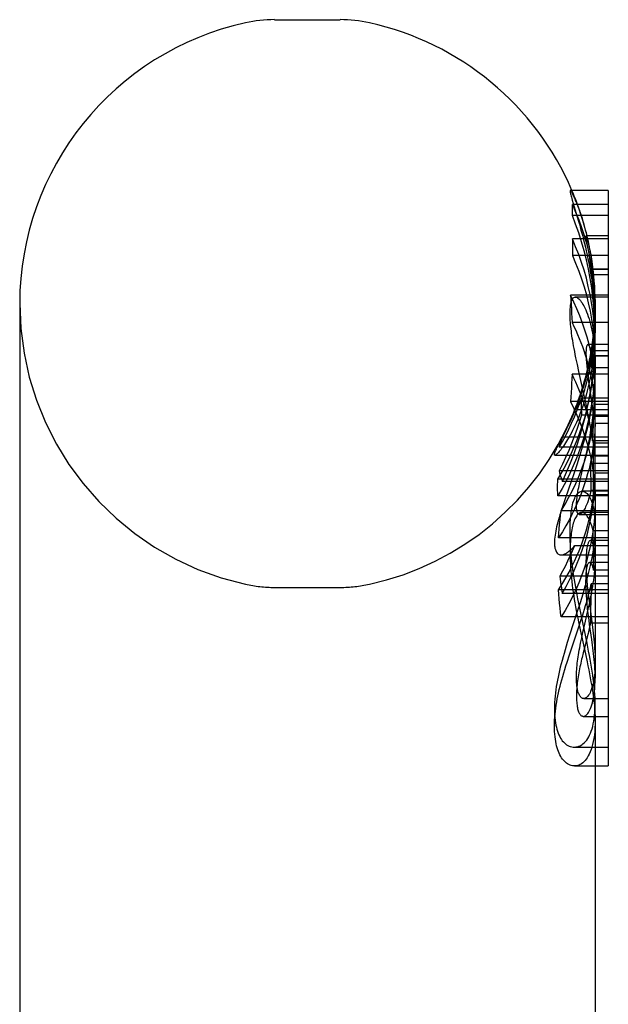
# Model space of a CAD drawing. Header units: inches. Extents: x 0 to 286, y 0 to 185.
# Tile 21 of 72: x 25.587 to 26.271, y 137.708 to 138.852. Entities that reach past the tile are written whole.
import ezdxf

# ---------------------------------------------------------------- set-up
doc = ezdxf.new("R2010")
doc.units = ezdxf.units.IN
doc.header["$LTSCALE"] = 15.75
doc.header["$MEASUREMENT"] = 0
doc.linetypes.add('HIDDEN', pattern=[0.2, 0.1, -0.1])
doc.layers.get('0').update_dxf_attribs({"linetype": 'CONTINUOUS'})
doc.layers.add('DEFAULT_2', color=8, linetype='HIDDEN')

msp = doc.modelspace()

# ---------------------------------------------------------------- linework, layer by layer
at = {"color": 7, "linetype": 'Continuous'}
for p, q in [((25.8834, 138.8523), (25.9597, 138.8523)), ((26.271, 138.6538), (26.227, 138.6538)), ((26.271, 138.6538), (26.271, 137.9847)), ((26.2302, 138.6388), (26.2346, 138.6242)), ((26.271, 138.5974), (26.2293, 138.5974)), ((26.2413, 138.6005), (26.2421, 138.5974)), ((26.271, 138.578), (26.2293, 138.578)), ((26.271, 138.532), (26.227, 138.532)), ((25.5874, 138.5223), (25.5874, 136.3623)), ((26.271, 138.5003), (26.2289, 138.5003)), ((26.271, 138.4401), (26.2289, 138.4401)), ((26.271, 138.4084), (26.227, 138.4084)), ((26.2557, 138.2927), (26.2557, 138.2795)), ((26.271, 138.2795), (26.2402, 138.2795)), ((26.2384, 138.143), (26.2444, 138.115)), ((26.2557, 138.0377), (26.2557, 137.6453)), ((26.2557, 137.9847), (26.271, 137.9847))]:
    msp.add_line(p, q, dxfattribs=at)
for points in [[(26.227, 138.6538), (26.2269, 138.6538), (26.2268, 138.6537), (26.2267, 138.6535), (26.2267, 138.6533), (26.2267, 138.6529)], [(26.2267, 138.6529), (26.2267, 138.6524), (26.2268, 138.6516), (26.227, 138.6508), (26.2272, 138.6498), (26.2274, 138.6486), (26.2278, 138.6473), (26.2282, 138.6459), (26.2286, 138.6443), (26.2291, 138.6426), (26.2302, 138.6388)], [(26.2346, 138.6242), (26.2364, 138.6181), (26.2374, 138.6148), (26.2384, 138.6114), (26.2393, 138.6078), (26.2403, 138.6042), (26.2413, 138.6005)], [(26.2293, 138.5974), (26.2294, 138.5941), (26.2294, 138.5909), (26.2295, 138.5877), (26.2294, 138.5845), (26.2294, 138.5812), (26.2293, 138.578)], [(26.2293, 138.578), (26.2331, 138.5691), (26.2367, 138.56), (26.2399, 138.5509), (26.2428, 138.5417), (26.2455, 138.5323), (26.2456, 138.532)], [(26.227, 138.532), (26.2274, 138.5268), (26.2278, 138.5215), (26.2281, 138.5162), (26.2284, 138.511), (26.2287, 138.5057), (26.2289, 138.5003)], [(26.2289, 138.5003), (26.2311, 138.4958), (26.2333, 138.4912), (26.2353, 138.4865), (26.2373, 138.4818), (26.2392, 138.4771), (26.2409, 138.4724), (26.2426, 138.4676), (26.2442, 138.4628), (26.2456, 138.458), (26.247, 138.4532), (26.2483, 138.4482), (26.2496, 138.443), (26.2502, 138.4401)], [(26.2289, 138.4401), (26.2287, 138.4347), (26.2284, 138.4294), (26.2281, 138.4242), (26.2278, 138.4189), (26.2274, 138.4136), (26.227, 138.4084)], [(26.227, 138.4084), (26.231, 138.4005), (26.2346, 138.3924), (26.238, 138.3843), (26.2411, 138.3761), (26.2439, 138.3678), (26.2464, 138.3595), (26.2487, 138.351), (26.2506, 138.3425), (26.2522, 138.334), (26.2535, 138.3255), (26.2545, 138.3169), (26.2552, 138.3082), (26.2556, 138.2996), (26.2557, 138.2927)], [(26.2402, 138.2795), (26.2398, 138.2795), (26.2389, 138.2793), (26.2381, 138.2791), (26.2373, 138.2787), (26.2365, 138.2781), (26.2358, 138.2774), (26.235, 138.2766), (26.2343, 138.2757), (26.2335, 138.2745), (26.2328, 138.2733), (26.2322, 138.2719), (26.2315, 138.2703), (26.2309, 138.2686)], [(26.2309, 138.2686), (26.2304, 138.267), (26.2299, 138.2652), (26.2294, 138.2634), (26.229, 138.2614), (26.2286, 138.2594), (26.2283, 138.2572), (26.228, 138.255), (26.2277, 138.2527), (26.2274, 138.2504), (26.2272, 138.2479), (26.227, 138.2454), (26.2269, 138.2428), (26.2268, 138.2401), (26.2267, 138.2373), (26.2267, 138.2344), (26.2267, 138.2313)], [(26.2267, 138.2313), (26.2267, 138.2275), (26.2268, 138.2236), (26.227, 138.2196), (26.2272, 138.2156), (26.2274, 138.2115), (26.2278, 138.2073), (26.2282, 138.2032), (26.2286, 138.1991), (26.2291, 138.195), (26.2296, 138.1909), (26.2302, 138.1867), (26.2308, 138.1826), (26.2315, 138.1784), (26.2322, 138.1742), (26.233, 138.1699), (26.2338, 138.1655), (26.2346, 138.1611), (26.2355, 138.1566), (26.2364, 138.1521), (26.2384, 138.143)], [(26.2444, 138.115), (26.2464, 138.1056), (26.2474, 138.101), (26.2483, 138.0963), (26.2492, 138.0917), (26.2501, 138.0871), (26.2509, 138.0826), (26.2517, 138.078), (26.2525, 138.0734), (26.2531, 138.0689), (26.2537, 138.0644), (26.2543, 138.0599), (26.2548, 138.0555), (26.2551, 138.051), (26.2554, 138.0466), (26.2556, 138.0422), (26.2557, 138.0377)]]:
    msp.add_lwpolyline(points, dxfattribs=at)
for centre, radius, start, end in [((25.9216, 138.5223), 0.3342, 102.4284, 180), ((25.8834, 138.6954), 0.157, 90, 102.4284), ((25.9597, 138.6954), 0.157, 77.5716, 90), ((25.9216, 138.5223), 0.3342, 23.169, 77.5716)]:
    msp.add_arc(centre, radius, start, end, dxfattribs=at)
at = {"layer": 'DEFAULT_2', "color": 8, "linetype": 'HIDDEN'}
for p, q in [((26.271, 138.6373), (26.2293, 138.6373)), ((26.271, 138.6247), (26.2293, 138.6247)), ((26.271, 138.6009), (26.2452, 138.6009)), ((26.271, 138.5624), (26.2503, 138.5624)), ((26.271, 138.562), (26.2533, 138.562)), ((26.2539, 138.5559), (26.2535, 138.5604)), ((26.271, 138.5559), (26.2539, 138.5559)), ((26.271, 138.5298), (26.2326, 138.5298)), ((26.2557, 138.5223), (26.2557, 138.508)), ((26.2555, 138.4964), (26.2557, 138.5039)), ((26.2557, 138.5071), (26.2557, 138.5131)), ((26.2557, 138.5022), (26.2557, 138.5081)), ((26.2557, 138.4998), (26.2557, 138.5071)), ((26.2553, 138.4904), (26.2556, 138.4978)), ((26.2557, 138.4675), (26.2557, 138.4977)), ((26.271, 138.4746), (26.2471, 138.4746)), ((26.2508, 138.465), (26.2502, 138.4614)), ((26.271, 138.4614), (26.2502, 138.4614)), ((26.2512, 138.4675), (26.2508, 138.465)), ((26.271, 138.4675), (26.2512, 138.4675)), ((26.271, 138.4611), (26.252, 138.4611)), ((26.2557, 138.346), (26.2557, 138.4675)), ((26.2369, 138.4434), (26.2351, 138.4516)), ((26.271, 138.4476), (26.252, 138.4476)), ((26.2431, 138.4156), (26.2369, 138.4434)), ((26.2471, 138.4398), (26.2476, 138.4357)), ((26.2476, 138.4357), (26.2481, 138.4318)), ((26.2481, 138.4318), (26.2507, 138.4139)), ((26.2381, 138.4136), (26.2363, 138.4079)), ((26.2395, 138.4181), (26.2381, 138.4136)), ((26.2406, 138.4217), (26.2395, 138.4181)), ((26.271, 138.4124), (26.2399, 138.4124)), ((26.2448, 138.4074), (26.2431, 138.4156)), ((26.2363, 138.4079), (26.2356, 138.4056)), ((26.2552, 138.4049), (26.2552, 138.3848)), ((26.271, 138.4049), (26.2552, 138.4049)), ((26.2342, 138.3991), (26.271, 138.3991)), ((26.271, 138.3925), (26.2399, 138.3925)), ((26.2535, 138.3912), (26.2533, 138.3818)), ((26.271, 138.3912), (26.2535, 138.3912)), ((26.2533, 138.3818), (26.2531, 138.3723)), ((26.2552, 138.3848), (26.2552, 138.3648)), ((26.2557, 138.3251), (26.2556, 138.383)), ((26.271, 138.383), (26.2556, 138.383)), ((26.271, 138.3671), (26.2178, 138.3671)), ((26.2179, 138.3676), (26.2201, 138.372)), ((26.2531, 138.3723), (26.2528, 138.3629)), ((26.271, 138.3552), (26.2138, 138.3552)), ((26.2283, 138.3595), (26.225, 138.3514)), ((26.2407, 138.3552), (26.238, 138.346)), ((26.271, 138.3629), (26.2528, 138.3629)), ((26.2541, 138.3596), (26.2531, 138.3519)), ((26.271, 138.36), (26.254, 138.36)), ((26.2552, 138.3648), (26.2552, 138.3447)), ((26.2091, 138.346), (26.271, 138.346)), ((26.2396, 138.3222), (26.2443, 138.3427)), ((26.2443, 138.3427), (26.2459, 138.3497)), ((26.271, 138.3447), (26.2552, 138.3447)), ((26.2504, 138.3364), (26.2505, 138.326)), ((26.271, 138.3364), (26.2504, 138.3364)), ((26.271, 138.3277), (26.2138, 138.3277)), ((26.2314, 138.3256), (26.228, 138.3155)), ((26.2385, 138.3173), (26.2396, 138.3222)), ((26.2505, 138.326), (26.2507, 138.3155)), ((26.2557, 138.2927), (26.2557, 138.3251)), ((26.271, 138.3251), (26.2557, 138.3251)), ((26.271, 138.3182), (26.2124, 138.3182)), ((26.271, 138.3155), (26.2178, 138.3155)), ((26.228, 138.3155), (26.2213, 138.2963)), ((26.2507, 138.3155), (26.2509, 138.3051)), ((26.271, 138.2989), (26.2124, 138.2989)), ((26.2213, 138.2963), (26.2189, 138.2893)), ((26.271, 138.3041), (26.2408, 138.3041)), ((26.2408, 138.3041), (26.2411, 138.3041)), ((26.271, 138.3051), (26.2509, 138.3051)), ((26.271, 138.2998), (26.254, 138.2998)), ((26.271, 138.2815), (26.2163, 138.2815)), ((26.2373, 138.2772), (26.271, 138.2772)), ((26.2405, 138.2792), (26.2401, 138.2788)), ((26.2407, 138.2795), (26.2405, 138.2792)), ((26.2557, 138.2795), (26.2557, 138.0867)), ((26.2537, 138.2353), (26.2533, 138.2582)), ((26.271, 138.2582), (26.2533, 138.2582)), ((26.2555, 138.2564), (26.2553, 138.2526)), ((26.271, 138.2499), (26.2131, 138.2499)), ((26.2317, 138.2405), (26.2291, 138.2345)), ((26.271, 138.2405), (26.2317, 138.2405)), ((26.271, 138.2468), (26.2503, 138.2468)), ((26.2505, 138.2468), (26.2503, 138.2468)), ((26.2161, 138.23), (26.271, 138.23)), ((26.2539, 138.2123), (26.2537, 138.2353)), ((26.271, 138.2214), (26.2493, 138.2214)), ((26.271, 138.2053), (26.2147, 138.2053)), ((26.271, 138.2123), (26.2539, 138.2123)), ((26.271, 138.1965), (26.2512, 138.1965)), ((25.8834, 138.1923), (25.9597, 138.1923)), ((26.271, 138.1896), (26.2131, 138.1896)), ((26.271, 138.1853), (26.2175, 138.1853)), ((26.2382, 138.1744), (26.235, 138.1642)), ((26.2477, 138.1671), (26.2491, 138.1733)), ((26.2483, 138.1788), (26.249, 138.1735)), ((26.249, 138.1735), (26.2522, 138.1493)), ((26.235, 138.1642), (26.2261, 138.1368)), ((26.2394, 138.1608), (26.2376, 138.17)), ((26.2463, 138.1273), (26.2394, 138.1608)), ((26.2436, 138.1494), (26.2477, 138.1671)), ((26.2505, 138.1659), (26.2502, 138.1506)), ((26.271, 138.1579), (26.2163, 138.1579)), ((26.2369, 138.1466), (26.2396, 138.1548)), ((26.2415, 138.1399), (26.2436, 138.1494)), ((26.2493, 138.149), (26.2486, 138.1543)), ((26.2517, 138.1318), (26.2493, 138.149)), ((26.271, 138.1506), (26.2502, 138.1506)), ((26.2261, 138.1368), (26.2234, 138.1281)), ((26.2287, 138.1222), (26.2342, 138.1385)), ((26.2342, 138.1385), (26.2369, 138.1466)), ((26.2401, 138.1335), (26.2415, 138.1399)), ((26.2231, 138.1053), (26.226, 138.114)), ((26.226, 138.114), (26.2287, 138.1222)), ((26.2419, 138.1162), (26.2406, 138.111)), ((26.2435, 138.0632), (26.2426, 138.0631)), ((26.2426, 138.0631), (26.271, 138.0631)), ((26.2557, 138.0377), (26.2557, 138.0571)), ((26.2557, 138.0545), (26.2557, 138.0571)), ((26.2421, 138.0424), (26.2429, 138.0425)), ((26.2421, 138.0424), (26.271, 138.0424)), ((26.2313, 138.0066), (26.2334, 138.0068)), ((26.2313, 138.0066), (26.271, 138.0066)), ((26.2319, 137.9847), (26.2311, 137.9847)), ((26.2319, 137.9847), (26.2557, 137.9847))]:
    msp.add_line(p, q, dxfattribs=at)
for points in [[(26.2309, 138.6473), (26.2304, 138.6484), (26.2299, 138.6494), (26.2294, 138.6503), (26.229, 138.6511), (26.2286, 138.6518), (26.2283, 138.6523), (26.228, 138.6528), (26.2277, 138.6532), (26.2274, 138.6535), (26.2272, 138.6537), (26.227, 138.6538), (26.227, 138.6538)], [(26.2415, 138.6188), (26.2407, 138.6212), (26.24, 138.6235), (26.2392, 138.6258), (26.2385, 138.628), (26.2378, 138.6301), (26.2371, 138.6321), (26.2364, 138.634), (26.2357, 138.6358), (26.235, 138.6376), (26.2344, 138.6392), (26.2337, 138.6408), (26.2331, 138.6423), (26.2325, 138.6437), (26.232, 138.645), (26.2314, 138.6462), (26.2309, 138.6473)], [(26.2293, 138.6247), (26.2294, 138.6268), (26.2294, 138.6289), (26.2295, 138.631), (26.2294, 138.6331), (26.2294, 138.6352), (26.2293, 138.6373)], [(26.2293, 138.6373), (26.2331, 138.6285), (26.2366, 138.6196), (26.2399, 138.6106), (26.2429, 138.6014), (26.2456, 138.5922), (26.2479, 138.5828), (26.25, 138.5733), (26.2518, 138.5637), (26.2532, 138.5541), (26.2543, 138.5443), (26.2551, 138.5345), (26.2556, 138.5246), (26.2557, 138.5155)], [(26.2557, 138.4853), (26.2556, 138.4958), (26.2551, 138.507), (26.2543, 138.5183), (26.2532, 138.5294), (26.2518, 138.5405), (26.25, 138.5514), (26.2479, 138.5623), (26.2456, 138.573), (26.2429, 138.5836), (26.2399, 138.5941), (26.2366, 138.6044), (26.2331, 138.6146), (26.2293, 138.6247)], [(26.2463, 138.601), (26.2455, 138.6045), (26.2446, 138.6077), (26.2438, 138.6108), (26.243, 138.6136), (26.2422, 138.6163), (26.2415, 138.6188)], [(26.2557, 138.4753), (26.2555, 138.485), (26.255, 138.4946), (26.2542, 138.5042), (26.2531, 138.5138), (26.2516, 138.5233), (26.2499, 138.5329), (26.2478, 138.5423), (26.2455, 138.5517), (26.2428, 138.561), (26.2399, 138.5702), (26.2367, 138.5794), (26.2331, 138.5884), (26.2293, 138.5974)], [(26.2421, 138.5974), (26.2424, 138.5964), (26.2434, 138.5922), (26.2444, 138.5879), (26.2454, 138.5836), (26.2464, 138.5791), (26.2474, 138.5745), (26.2483, 138.5699), (26.2492, 138.5651), (26.2501, 138.5602), (26.2509, 138.5552), (26.2517, 138.55), (26.2524, 138.5447), (26.2531, 138.5393), (26.2537, 138.5337)], [(26.2451, 138.6005), (26.2451, 138.6007), (26.2452, 138.6009), (26.2452, 138.6009)], [(26.2461, 138.5941), (26.2459, 138.5951), (26.2457, 138.5961), (26.2456, 138.597), (26.2454, 138.5978), (26.2453, 138.5986), (26.2452, 138.5992), (26.2452, 138.5997), (26.2451, 138.6001), (26.2451, 138.6005)], [(26.2452, 138.6009), (26.2452, 138.6009), (26.2453, 138.6009), (26.2454, 138.6006), (26.2456, 138.6003), (26.2458, 138.5998), (26.246, 138.5993), (26.2462, 138.5985), (26.2464, 138.5977)], [(26.249, 138.5786), (26.2486, 138.5806), (26.2461, 138.5941)], [(26.2535, 138.5604), (26.253, 138.5649), (26.2526, 138.5678), (26.2522, 138.5705), (26.2518, 138.5731), (26.2514, 138.5757), (26.251, 138.5781), (26.2506, 138.5805), (26.2502, 138.5829), (26.2497, 138.5853), (26.2493, 138.5876), (26.2488, 138.5898), (26.2483, 138.5921), (26.2479, 138.5944), (26.2474, 138.5966), (26.2469, 138.5988), (26.2463, 138.601)], [(26.2464, 138.5977), (26.2467, 138.5968), (26.247, 138.5958), (26.2473, 138.5946), (26.2476, 138.5934), (26.2479, 138.5921), (26.2482, 138.5907), (26.2486, 138.5891), (26.2489, 138.5874), (26.2493, 138.5856), (26.2497, 138.5837), (26.2501, 138.5816), (26.2506, 138.5793), (26.251, 138.5768), (26.2515, 138.5741), (26.2519, 138.5713), (26.2524, 138.5683), (26.2528, 138.5652), (26.2532, 138.5621), (26.2536, 138.559), (26.2539, 138.5559)], [(26.2508, 138.5674), (26.2505, 138.5698), (26.2501, 138.5721), (26.2497, 138.5743), (26.249, 138.5786)], [(26.2557, 138.5101), (26.2556, 138.5162), (26.2553, 138.5224), (26.2549, 138.5287), (26.2543, 138.5351), (26.2536, 138.5416), (26.2527, 138.5483), (26.2516, 138.5552), (26.2503, 138.5624)], [(26.2503, 138.5624), (26.2518, 138.553), (26.2531, 138.5436), (26.2541, 138.5342), (26.2549, 138.5246), (26.2554, 138.5151), (26.2557, 138.5055), (26.2557, 138.4998)], [(26.2557, 138.5131), (26.2556, 138.5182), (26.2554, 138.523), (26.2552, 138.5277), (26.2549, 138.5321), (26.2546, 138.5364), (26.2542, 138.5404), (26.2538, 138.5443), (26.2535, 138.548), (26.253, 138.5516), (26.2526, 138.555), (26.2522, 138.5583), (26.2517, 138.5614), (26.2513, 138.5645), (26.2508, 138.5674)], [(26.2267, 138.5111), (26.2267, 138.5136), (26.2268, 138.5159), (26.227, 138.5181), (26.2272, 138.5201), (26.2275, 138.5219), (26.2278, 138.5236), (26.2282, 138.525), (26.2287, 138.5262), (26.2291, 138.5273), (26.2297, 138.5281), (26.2303, 138.5288), (26.2309, 138.5293), (26.2316, 138.5296), (26.2323, 138.5298), (26.2326, 138.5298)], [(26.2557, 138.4163), (26.2556, 138.4232), (26.2552, 138.4319), (26.2545, 138.4405), (26.2535, 138.4491), (26.2522, 138.4577), (26.2506, 138.4662), (26.2487, 138.4747), (26.2464, 138.4831), (26.2439, 138.4914), (26.2411, 138.4997), (26.238, 138.5079), (26.2346, 138.5161), (26.231, 138.5241), (26.227, 138.532)], [(26.2326, 138.5298), (26.2331, 138.5298), (26.2339, 138.5296), (26.2348, 138.5292), (26.2357, 138.5286), (26.2367, 138.5278), (26.2376, 138.5269), (26.2386, 138.5258), (26.2396, 138.5245), (26.2406, 138.523), (26.2416, 138.5214)], [(26.2456, 138.532), (26.2478, 138.523), (26.2499, 138.5135), (26.2516, 138.504), (26.2531, 138.4945), (26.2542, 138.4849), (26.255, 138.4752), (26.2555, 138.4656), (26.2557, 138.456)], [(26.2537, 138.5337), (26.2543, 138.5281), (26.2548, 138.5223), (26.2551, 138.5163), (26.2554, 138.5103), (26.2556, 138.5041), (26.2557, 138.4977)], [(26.2416, 138.5214), (26.2426, 138.5195), (26.2437, 138.5174), (26.2448, 138.5151), (26.2458, 138.5127), (26.2468, 138.5101), (26.2477, 138.5074), (26.2486, 138.5046), (26.2495, 138.5015), (26.2504, 138.4983), (26.2512, 138.495), (26.2519, 138.4914), (26.2526, 138.4877), (26.2533, 138.4838), (26.2539, 138.4797), (26.2544, 138.4754), (26.2548, 138.471), (26.2552, 138.4664), (26.2555, 138.4615), (26.2556, 138.4565), (26.2557, 138.4513)], [(26.2557, 138.5155), (26.2555, 138.5048), (26.255, 138.4948), (26.2541, 138.4847), (26.2529, 138.4747)], [(26.2351, 138.4516), (26.2334, 138.4594), (26.2327, 138.4631), (26.232, 138.4666), (26.2313, 138.4699), (26.2307, 138.4731), (26.2302, 138.4762), (26.2297, 138.4792), (26.2292, 138.4821), (26.2288, 138.4849), (26.2284, 138.4877), (26.2281, 138.4903), (26.2278, 138.4929), (26.2275, 138.4955), (26.2272, 138.4979), (26.2271, 138.5003), (26.2269, 138.5027), (26.2268, 138.5049), (26.2267, 138.5071), (26.2267, 138.5091), (26.2267, 138.5111)], [(26.252, 138.4611), (26.2529, 138.4672), (26.2537, 138.4733), (26.2544, 138.4794), (26.2549, 138.4855), (26.2553, 138.4917)], [(26.2557, 138.4959), (26.2555, 138.4862), (26.255, 138.4766)], [(26.2557, 138.4998), (26.2557, 138.4912), (26.2555, 138.4846)], [(26.2178, 138.3155), (26.2226, 138.3262), (26.2271, 138.337), (26.2313, 138.348), (26.2351, 138.3591), (26.2387, 138.3703), (26.2419, 138.3816), (26.2448, 138.3929), (26.2473, 138.4043), (26.2495, 138.4157), (26.2514, 138.4272), (26.2529, 138.4386), (26.2541, 138.4501), (26.255, 138.4616), (26.2555, 138.473), (26.2557, 138.4853)], [(26.2555, 138.4846), (26.2552, 138.4778), (26.2548, 138.4712), (26.2542, 138.4648), (26.2535, 138.4586), (26.2528, 138.4527), (26.2519, 138.4469), (26.251, 138.4413), (26.25, 138.4359), (26.2489, 138.4307), (26.2478, 138.4256), (26.2466, 138.4207), (26.2453, 138.416), (26.244, 138.4115), (26.2427, 138.4072), (26.2413, 138.403), (26.2399, 138.3989), (26.2385, 138.395), (26.237, 138.3913), (26.2355, 138.3877), (26.234, 138.3842), (26.2326, 138.3809), (26.2311, 138.3778)], [(26.2429, 138.4197), (26.2436, 138.4219), (26.2443, 138.4242), (26.2451, 138.4267), (26.2458, 138.4294), (26.2466, 138.4323), (26.2473, 138.4353), (26.2481, 138.4385), (26.2489, 138.4419), (26.2496, 138.4456), (26.2504, 138.4495), (26.2511, 138.4536), (26.2519, 138.458), (26.2526, 138.4626), (26.2532, 138.4676), (26.2538, 138.4728), (26.2544, 138.4783), (26.2549, 138.4842), (26.2553, 138.4904)], [(26.2124, 138.3182), (26.2173, 138.3267), (26.2219, 138.3353), (26.2262, 138.3441), (26.2303, 138.353), (26.2341, 138.362), (26.2375, 138.3711), (26.2407, 138.3802), (26.2436, 138.3895), (26.2461, 138.3988), (26.2484, 138.4083), (26.2504, 138.4177), (26.252, 138.4272), (26.2534, 138.4368), (26.2544, 138.4464), (26.2552, 138.456), (26.2556, 138.4657), (26.2557, 138.474)], [(26.2471, 138.4746), (26.2471, 138.4746), (26.2468, 138.4745), (26.2466, 138.4743), (26.2463, 138.474), (26.2461, 138.4736), (26.2459, 138.4731), (26.2457, 138.4724), (26.2456, 138.4717), (26.2454, 138.4708), (26.2453, 138.4698), (26.2452, 138.4687), (26.2452, 138.4674), (26.2451, 138.4661), (26.2451, 138.4647)], [(26.2509, 138.4679), (26.2506, 138.4691), (26.2502, 138.4701), (26.2498, 138.4711), (26.2494, 138.4719), (26.249, 138.4726), (26.2487, 138.4733), (26.2483, 138.4738), (26.248, 138.4741), (26.2477, 138.4744), (26.2474, 138.4745), (26.2471, 138.4746)], [(26.2529, 138.4747), (26.2514, 138.4647), (26.2495, 138.4547), (26.2473, 138.4447)], [(26.255, 138.4766), (26.2542, 138.4669), (26.2533, 138.4572), (26.252, 138.4476)], [(26.2305, 138.395), (26.2319, 138.3985), (26.2334, 138.4022), (26.2348, 138.4059), (26.2362, 138.4098), (26.2376, 138.4137), (26.239, 138.4179), (26.2404, 138.4222), (26.2417, 138.4266), (26.2431, 138.4312), (26.2444, 138.4359), (26.2457, 138.4408), (26.2469, 138.4458), (26.2481, 138.451), (26.2492, 138.4564), (26.2502, 138.4619), (26.2512, 138.4675)], [(26.2502, 138.4614), (26.2493, 138.4567), (26.2484, 138.4523), (26.2475, 138.4481), (26.2466, 138.4442), (26.2458, 138.4406), (26.2449, 138.4372), (26.2441, 138.4341), (26.2433, 138.4312), (26.2426, 138.4285), (26.2419, 138.426), (26.2412, 138.4238), (26.2406, 138.4217)], [(26.2451, 138.4647), (26.2451, 138.4632), (26.2452, 138.4616), (26.2452, 138.46), (26.2453, 138.4582), (26.2454, 138.4564), (26.2456, 138.4546), (26.2457, 138.4526), (26.2459, 138.4506), (26.2461, 138.4486), (26.2463, 138.4464), (26.2466, 138.4443), (26.2471, 138.4398)], [(26.2557, 138.4281), (26.2557, 138.432), (26.2555, 138.4357), (26.2554, 138.4392), (26.2552, 138.4425), (26.2549, 138.4456), (26.2546, 138.4485), (26.2543, 138.4512), (26.254, 138.4538), (26.2536, 138.4563), (26.2532, 138.4585), (26.2528, 138.4607), (26.2524, 138.4627), (26.2519, 138.4646), (26.2514, 138.4663), (26.2509, 138.4679)], [(26.252, 138.4476), (26.252, 138.4499), (26.2519, 138.4521), (26.2519, 138.4544), (26.2519, 138.4566), (26.252, 138.4589), (26.252, 138.4611)], [(26.2557, 138.4547), (26.2556, 138.4463), (26.2552, 138.4367), (26.2544, 138.4271), (26.2534, 138.4175), (26.252, 138.4079), (26.2504, 138.3984), (26.2484, 138.3889), (26.2461, 138.3795), (26.2436, 138.3702), (26.2407, 138.3609), (26.2375, 138.3517), (26.2341, 138.3426), (26.2303, 138.3336), (26.2262, 138.3247), (26.2219, 138.316), (26.2173, 138.3074), (26.2124, 138.2989)], [(26.2557, 138.4504), (26.2557, 138.4459), (26.2555, 138.4402)], [(26.2473, 138.4447), (26.2448, 138.4347), (26.2419, 138.4248), (26.2387, 138.415), (26.2351, 138.4052), (26.2313, 138.3955), (26.2271, 138.3859), (26.2226, 138.3765), (26.2178, 138.3671)], [(26.2552, 138.3447), (26.2545, 138.352), (26.2538, 138.3589), (26.2529, 138.3654), (26.2519, 138.3714), (26.2508, 138.3772), (26.2496, 138.3826), (26.2484, 138.3878), (26.247, 138.3928), (26.2457, 138.3977), (26.2442, 138.4025), (26.2426, 138.4073), (26.2409, 138.412), (26.2392, 138.4168), (26.2373, 138.4215), (26.2353, 138.4262), (26.2333, 138.4308), (26.2311, 138.4355), (26.2289, 138.4401)], [(26.2555, 138.4402), (26.2553, 138.4351), (26.2549, 138.4299), (26.2544, 138.4245), (26.2539, 138.419), (26.2532, 138.4135), (26.2524, 138.408), (26.2516, 138.4026), (26.2507, 138.3973), (26.2497, 138.392), (26.2486, 138.3868), (26.2475, 138.3816), (26.2463, 138.3765), (26.245, 138.3713), (26.2437, 138.3661), (26.2423, 138.3609), (26.2408, 138.3557), (26.2407, 138.3552)], [(26.2502, 138.4401), (26.2508, 138.4375), (26.2519, 138.4318), (26.2529, 138.4258), (26.2538, 138.4193), (26.2545, 138.4123), (26.2552, 138.4049)], [(26.2554, 138.415), (26.2556, 138.4196), (26.2557, 138.424), (26.2557, 138.4271)], [(26.2138, 138.3552), (26.2177, 138.3621), (26.2215, 138.3691), (26.225, 138.3762), (26.2284, 138.3833), (26.2316, 138.3905), (26.2345, 138.3977), (26.2373, 138.405), (26.2399, 138.4124)], [(26.2163, 138.2815), (26.2209, 138.2892), (26.2253, 138.2971), (26.2293, 138.305), (26.2332, 138.3131), (26.2367, 138.3212), (26.2399, 138.3294), (26.2428, 138.3377), (26.2455, 138.3461), (26.2478, 138.3545), (26.2498, 138.363), (26.2516, 138.3715), (26.253, 138.3801), (26.2541, 138.3887), (26.255, 138.3973), (26.2555, 138.406), (26.2557, 138.4146)], [(26.2342, 138.3991), (26.2343, 138.3992), (26.2345, 138.3993), (26.2347, 138.3995), (26.2349, 138.3999), (26.2351, 138.4003), (26.2354, 138.4008), (26.2358, 138.4014), (26.2361, 138.4021), (26.2365, 138.4028), (26.2369, 138.4037), (26.2373, 138.4046), (26.2378, 138.4057), (26.2382, 138.4068), (26.2388, 138.4081), (26.2393, 138.4094), (26.2399, 138.4109), (26.2405, 138.4125), (26.2411, 138.4142), (26.2417, 138.4159), (26.2423, 138.4178), (26.2429, 138.4197)], [(26.2399, 138.4124), (26.2397, 138.4091), (26.2395, 138.4058), (26.2395, 138.4025), (26.2395, 138.3991), (26.2397, 138.3958), (26.2399, 138.3925)], [(26.2459, 138.3497), (26.2467, 138.3534), (26.2475, 138.3571), (26.2483, 138.3609), (26.249, 138.3648), (26.2498, 138.3688), (26.2505, 138.3729), (26.2512, 138.3771), (26.2519, 138.3814), (26.2526, 138.3858), (26.2532, 138.3904), (26.2538, 138.395), (26.2543, 138.3998), (26.2547, 138.4048), (26.2551, 138.4098), (26.2554, 138.415)], [(26.2507, 138.4139), (26.2516, 138.4072), (26.2521, 138.4036), (26.2526, 138.3997), (26.2531, 138.3956), (26.2535, 138.3912)], [(26.2356, 138.4056), (26.2353, 138.4046), (26.235, 138.4036), (26.2348, 138.4027), (26.2345, 138.402), (26.2344, 138.4013), (26.2342, 138.4007), (26.2341, 138.4002), (26.2341, 138.3998), (26.234, 138.3995)], [(26.234, 138.3995), (26.2341, 138.3993), (26.2341, 138.3992), (26.2342, 138.3991)], [(26.2528, 138.3629), (26.2522, 138.3676), (26.2515, 138.3723), (26.2507, 138.377), (26.2499, 138.3815), (26.2491, 138.386), (26.2483, 138.3904), (26.2474, 138.3947), (26.2466, 138.399), (26.2448, 138.4074)], [(26.226, 138.3845), (26.2267, 138.3862), (26.2275, 138.3879), (26.2282, 138.3897), (26.229, 138.3914), (26.2298, 138.3932), (26.2305, 138.395)], [(26.2399, 138.3925), (26.2373, 138.3842), (26.2345, 138.3759), (26.2315, 138.3676), (26.2283, 138.3595)], [(26.2311, 138.3778), (26.2295, 138.3747), (26.2281, 138.3719), (26.2266, 138.3692), (26.2252, 138.3667), (26.2238, 138.3643), (26.2225, 138.3622), (26.2213, 138.3602), (26.2201, 138.3583), (26.2189, 138.3567), (26.2178, 138.3551), (26.2168, 138.3537), (26.2158, 138.3524), (26.2148, 138.3512), (26.2139, 138.3502), (26.2131, 138.3493), (26.2124, 138.3484), (26.2117, 138.3477), (26.211, 138.3472), (26.2105, 138.3467), (26.21, 138.3464), (26.2095, 138.3461), (26.2092, 138.346), (26.2091, 138.346)], [(26.2201, 138.372), (26.2212, 138.3743), (26.2224, 138.3768), (26.2236, 138.3793), (26.2248, 138.3819), (26.226, 138.3845)], [(26.2556, 138.383), (26.2554, 138.3752), (26.2548, 138.3674), (26.2541, 138.3596)], [(26.2127, 138.3571), (26.2151, 138.3619), (26.2179, 138.3676)], [(26.2178, 138.3671), (26.217, 138.3651), (26.2162, 138.3631), (26.2155, 138.3611), (26.2149, 138.3592), (26.2143, 138.3572), (26.2138, 138.3552)], [(26.2085, 138.3469), (26.2086, 138.3473), (26.2087, 138.3479), (26.2089, 138.3485), (26.2091, 138.3493), (26.2094, 138.3501), (26.2098, 138.3511), (26.2103, 138.3521), (26.2108, 138.3532), (26.2114, 138.3544), (26.212, 138.3557), (26.2127, 138.3571)], [(26.254, 138.36), (26.2532, 138.3541), (26.2523, 138.3481), (26.2512, 138.3421), (26.2499, 138.3361), (26.2486, 138.3302), (26.247, 138.3243), (26.2453, 138.3185), (26.2435, 138.3126), (26.2415, 138.3068), (26.2394, 138.301), (26.2371, 138.2952), (26.2346, 138.2893), (26.2318, 138.2832), (26.2288, 138.277), (26.2255, 138.2706), (26.2218, 138.2639), (26.2177, 138.257), (26.2131, 138.2499)], [(26.254, 138.2998), (26.2539, 138.3098), (26.2539, 138.3199), (26.2538, 138.3299), (26.2539, 138.34), (26.2539, 138.35), (26.254, 138.36)], [(26.2091, 138.346), (26.2089, 138.3461), (26.2087, 138.3462), (26.2086, 138.3465), (26.2085, 138.3469)], [(26.225, 138.3514), (26.2214, 138.3434), (26.2177, 138.3356), (26.2138, 138.3277)], [(26.238, 138.346), (26.2377, 138.3452), (26.2361, 138.34), (26.2345, 138.335), (26.233, 138.3302), (26.2314, 138.3256)], [(26.2531, 138.3519), (26.2519, 138.3441), (26.2504, 138.3364)], [(26.2138, 138.3277), (26.2143, 138.3257), (26.2148, 138.3237), (26.2155, 138.3217), (26.2162, 138.3196), (26.217, 138.3176), (26.2178, 138.3155)], [(26.2175, 138.1853), (26.2221, 138.1935), (26.2264, 138.2017), (26.2305, 138.21), (26.2342, 138.2185), (26.2377, 138.2271), (26.2408, 138.2357), (26.2437, 138.2444), (26.2463, 138.2532), (26.2485, 138.2621), (26.2505, 138.271), (26.2521, 138.2799), (26.2535, 138.2889), (26.2545, 138.2979), (26.2552, 138.307), (26.2556, 138.316), (26.2557, 138.3234)], [(26.2124, 138.2989), (26.2123, 138.3021), (26.2122, 138.3053), (26.2121, 138.3086), (26.2122, 138.3118), (26.2123, 138.315), (26.2124, 138.3182)], [(26.2341, 138.2867), (26.2341, 138.2881), (26.2341, 138.2895), (26.2342, 138.2911), (26.2343, 138.2928), (26.2345, 138.2945), (26.2347, 138.2963), (26.2349, 138.2982), (26.2352, 138.3001), (26.2355, 138.3021), (26.2358, 138.3041), (26.2362, 138.3062), (26.2366, 138.3083), (26.237, 138.3105), (26.2375, 138.3127), (26.238, 138.315), (26.2385, 138.3173)], [(26.2131, 138.1896), (26.2177, 138.1967), (26.2218, 138.2036), (26.2254, 138.2102), (26.2288, 138.2166), (26.2318, 138.2228), (26.2345, 138.2289), (26.2371, 138.2348), (26.2394, 138.2407), (26.2415, 138.2465), (26.2435, 138.2523), (26.2453, 138.2581), (26.247, 138.264), (26.2485, 138.2699), (26.2499, 138.2758), (26.2512, 138.2818), (26.2523, 138.2878), (26.2532, 138.2938), (26.254, 138.2998)], [(26.2267, 138.2573), (26.2267, 138.2609), (26.2268, 138.2644), (26.2269, 138.2679), (26.2271, 138.2713), (26.2274, 138.2746), (26.2277, 138.2777), (26.228, 138.2807), (26.2285, 138.2834), (26.2289, 138.286), (26.2295, 138.2883), (26.23, 138.2905), (26.2306, 138.2925), (26.2313, 138.2943), (26.232, 138.296), (26.2327, 138.2975), (26.2335, 138.2989), (26.2343, 138.3001), (26.2352, 138.3012), (26.2361, 138.3021), (26.237, 138.3029), (26.238, 138.3034), (26.239, 138.3038), (26.24, 138.3041), (26.2408, 138.3041)], [(26.2496, 138.2996), (26.2489, 138.2972), (26.2482, 138.2949), (26.2475, 138.2928), (26.2468, 138.2908), (26.2461, 138.289), (26.2454, 138.2874), (26.2447, 138.2859), (26.244, 138.2845), (26.2433, 138.2833), (26.2427, 138.2822), (26.242, 138.2812), (26.2413, 138.2803), (26.2407, 138.2795)], [(26.2411, 138.3041), (26.2422, 138.304), (26.2432, 138.3036), (26.2443, 138.3031), (26.2453, 138.3024), (26.2463, 138.3015), (26.2472, 138.3005), (26.2482, 138.2992), (26.2491, 138.2978), (26.25, 138.2962), (26.2508, 138.2944), (26.2516, 138.2924), (26.2523, 138.2902), (26.253, 138.2878), (26.2536, 138.2851), (26.2542, 138.2823), (26.2547, 138.2793), (26.2551, 138.276), (26.2554, 138.2726), (26.2556, 138.2689), (26.2557, 138.265), (26.2557, 138.2635)], [(26.2509, 138.3051), (26.2503, 138.3023), (26.2496, 138.2996)], [(26.2189, 138.2893), (26.2178, 138.286), (26.2168, 138.2828), (26.2158, 138.2797), (26.2148, 138.2767), (26.2139, 138.2737), (26.2131, 138.2709), (26.2124, 138.2681), (26.2117, 138.2654), (26.211, 138.2628), (26.2105, 138.2603), (26.21, 138.2578), (26.2095, 138.2554), (26.2092, 138.253), (26.2089, 138.2507), (26.2087, 138.2485), (26.2086, 138.2463), (26.2085, 138.2441)], [(26.2557, 138.291), (26.2555, 138.2823), (26.255, 138.2737), (26.2541, 138.2651), (26.253, 138.2565), (26.2516, 138.2479), (26.2498, 138.2394), (26.2478, 138.2309), (26.2455, 138.2225), (26.2428, 138.2141), (26.2399, 138.2058), (26.2367, 138.1976), (26.2332, 138.1894), (26.2293, 138.1814), (26.2253, 138.1734), (26.2209, 138.1656), (26.2163, 138.1579)], [(26.2373, 138.2772), (26.2369, 138.2773), (26.2365, 138.2774), (26.2361, 138.2777), (26.2358, 138.278), (26.2355, 138.2784), (26.2352, 138.2789), (26.235, 138.2794), (26.2348, 138.2801), (26.2346, 138.2808), (26.2344, 138.2816), (26.2343, 138.2825), (26.2342, 138.2835), (26.2341, 138.2845), (26.2341, 138.2855), (26.2341, 138.2867)], [(26.2131, 138.2499), (26.2135, 138.2551), (26.2139, 138.2603), (26.2144, 138.2656), (26.215, 138.2709), (26.2156, 138.2762), (26.2163, 138.2815)], [(26.2401, 138.2788), (26.2394, 138.2782), (26.2388, 138.2777), (26.2383, 138.2774), (26.2378, 138.2773), (26.2373, 138.2772)], [(26.2415, 138.2793), (26.2406, 138.2795), (26.2402, 138.2795)], [(26.2533, 138.2582), (26.2526, 138.2612), (26.2518, 138.264), (26.2509, 138.2665), (26.2501, 138.2687), (26.2492, 138.2707), (26.2483, 138.2725), (26.2474, 138.274), (26.2465, 138.2753), (26.2456, 138.2765), (26.2447, 138.2774), (26.2438, 138.2781), (26.243, 138.2787), (26.2422, 138.2791), (26.2415, 138.2793)], [(26.2557, 138.2635), (26.2557, 138.2608), (26.2555, 138.2564)], [(26.2376, 138.17), (26.2357, 138.1792), (26.2349, 138.1837), (26.234, 138.1882), (26.2332, 138.1926), (26.2325, 138.197), (26.2317, 138.2013), (26.2311, 138.2055), (26.2304, 138.2097), (26.2299, 138.2138), (26.2293, 138.2179), (26.2288, 138.2219), (26.2284, 138.226), (26.228, 138.23), (26.2276, 138.2341), (26.2273, 138.2381), (26.2271, 138.242), (26.2269, 138.246), (26.2268, 138.2498), (26.2267, 138.2536), (26.2267, 138.2573)], [(26.2553, 138.2526), (26.255, 138.2485), (26.2546, 138.2443), (26.254, 138.24), (26.2534, 138.2356), (26.2526, 138.2312)], [(26.2085, 138.2441), (26.2086, 138.2424), (26.2087, 138.2408), (26.2089, 138.2393), (26.2091, 138.2378), (26.2095, 138.2365), (26.2099, 138.2353), (26.2104, 138.2342), (26.211, 138.2332), (26.2117, 138.2323), (26.2124, 138.2315), (26.2132, 138.2309), (26.2141, 138.2304)], [(26.2161, 138.23), (26.2162, 138.23), (26.217, 138.23), (26.2179, 138.2302), (26.2188, 138.2305), (26.2197, 138.2308), (26.2206, 138.2312), (26.2216, 138.2317), (26.2225, 138.2323), (26.2234, 138.2329), (26.2244, 138.2336), (26.2253, 138.2343), (26.2262, 138.2351), (26.2272, 138.2359), (26.2281, 138.2367), (26.229, 138.2376), (26.2299, 138.2385), (26.2308, 138.2395), (26.2317, 138.2405)], [(26.2503, 138.2468), (26.2501, 138.2468), (26.2498, 138.2467), (26.2494, 138.2465), (26.2491, 138.2463), (26.2487, 138.2459), (26.2484, 138.2454), (26.2481, 138.2449), (26.2478, 138.2442), (26.2475, 138.2435), (26.2472, 138.2427), (26.2469, 138.2418), (26.2467, 138.2408), (26.2464, 138.2397), (26.2462, 138.2385), (26.246, 138.2372), (26.2458, 138.2358), (26.2457, 138.2343), (26.2455, 138.2328), (26.2454, 138.2311), (26.2453, 138.2294), (26.2452, 138.2275), (26.2452, 138.2256), (26.2451, 138.2236), (26.2451, 138.2216)], [(26.2557, 138.2231), (26.2557, 138.2262), (26.2555, 138.229), (26.2554, 138.2316), (26.2551, 138.2339), (26.2549, 138.2359), (26.2546, 138.2378), (26.2542, 138.2394), (26.2539, 138.2409), (26.2535, 138.2421), (26.2532, 138.2432), (26.2528, 138.2442), (26.2524, 138.245), (26.252, 138.2456), (26.2516, 138.2461), (26.2512, 138.2465), (26.2509, 138.2467), (26.2505, 138.2468)], [(26.2141, 138.2304), (26.2147, 138.2302), (26.2155, 138.23), (26.2161, 138.23)], [(26.2291, 138.2345), (26.2265, 138.2286), (26.2237, 138.2227), (26.2208, 138.2168), (26.2178, 138.211), (26.2147, 138.2053)], [(26.2526, 138.2312), (26.2518, 138.2267), (26.2509, 138.2221), (26.2499, 138.2176), (26.2489, 138.2131), (26.2478, 138.2086), (26.2466, 138.2039), (26.2454, 138.1993), (26.2441, 138.1945), (26.2427, 138.1896)], [(26.2451, 138.2216), (26.2451, 138.2195), (26.2452, 138.2173), (26.2452, 138.2151), (26.2453, 138.2129), (26.2454, 138.2107), (26.2455, 138.2084), (26.2456, 138.206), (26.2458, 138.2037), (26.246, 138.2013), (26.2462, 138.1989), (26.2464, 138.1965), (26.2466, 138.1941), (26.2468, 138.1916), (26.2471, 138.1891), (26.2474, 138.1866), (26.2477, 138.1841), (26.2483, 138.1788)], [(26.2451, 138.1981), (26.2451, 138.2004), (26.2452, 138.2026), (26.2452, 138.2048), (26.2453, 138.2069), (26.2454, 138.2089), (26.2456, 138.2107), (26.2458, 138.2124), (26.246, 138.214), (26.2462, 138.2153), (26.2464, 138.2166), (26.2467, 138.2176), (26.247, 138.2186), (26.2473, 138.2194), (26.2476, 138.22), (26.2479, 138.2205), (26.2482, 138.2209), (26.2486, 138.2212), (26.2489, 138.2214), (26.2493, 138.2214)], [(26.2493, 138.2214), (26.2493, 138.2214), (26.2497, 138.2213), (26.2501, 138.2211), (26.2506, 138.2207), (26.251, 138.2202), (26.2515, 138.2195), (26.2519, 138.2186), (26.2524, 138.2176), (26.2528, 138.2164), (26.2532, 138.2151), (26.2536, 138.2137), (26.2539, 138.2123)], [(26.2553, 138.2121), (26.2555, 138.2161), (26.2557, 138.2198), (26.2557, 138.2228)], [(26.2147, 138.2053), (26.2151, 138.202), (26.2155, 138.1987), (26.216, 138.1954), (26.2165, 138.192), (26.217, 138.1887), (26.2175, 138.1853)], [(26.2491, 138.1733), (26.2498, 138.1765), (26.2505, 138.1798), (26.2512, 138.1831), (26.2518, 138.1865), (26.2524, 138.19), (26.253, 138.1935), (26.2536, 138.1971), (26.2541, 138.2008), (26.2546, 138.2045), (26.255, 138.2083), (26.2553, 138.2121)], [(26.2396, 138.1548), (26.2409, 138.1589), (26.2422, 138.163), (26.2435, 138.1672), (26.2447, 138.1713), (26.2459, 138.1755), (26.2471, 138.1797), (26.2482, 138.1839), (26.2493, 138.1881), (26.2503, 138.1923), (26.2512, 138.1965)], [(26.2486, 138.1543), (26.2479, 138.1596), (26.2476, 138.1621), (26.2473, 138.1647), (26.247, 138.1672), (26.2468, 138.1696), (26.2465, 138.172), (26.2463, 138.1744), (26.2461, 138.1769), (26.2459, 138.1793), (26.2457, 138.1817), (26.2456, 138.1841), (26.2454, 138.1865), (26.2453, 138.1889), (26.2452, 138.1913), (26.2452, 138.1936), (26.2451, 138.1959), (26.2451, 138.1981)], [(26.2512, 138.1965), (26.251, 138.1888), (26.2505, 138.1659)], [(26.2163, 138.1579), (26.2156, 138.1632), (26.215, 138.1685), (26.2144, 138.1738), (26.2139, 138.1791), (26.2135, 138.1843), (26.2131, 138.1896)], [(26.2427, 138.1896), (26.2413, 138.1846), (26.2397, 138.1795), (26.2382, 138.1744)], [(26.2502, 138.1506), (26.2493, 138.1465), (26.2484, 138.1425), (26.2475, 138.1386), (26.2466, 138.135)], [(26.2522, 138.1493), (26.253, 138.1426), (26.2534, 138.1391), (26.2538, 138.1357), (26.2542, 138.1322), (26.2545, 138.1286), (26.2548, 138.1249), (26.2551, 138.1212), (26.2554, 138.1175), (26.2556, 138.1136), (26.2557, 138.1097), (26.2557, 138.1059)], [(26.2234, 138.1281), (26.2221, 138.1239), (26.2208, 138.1197), (26.2196, 138.1155), (26.2184, 138.1114), (26.2173, 138.1074), (26.2162, 138.1034), (26.2152, 138.0995), (26.2143, 138.0957), (26.2134, 138.0919), (26.2126, 138.0881), (26.2119, 138.0844), (26.2112, 138.0807), (26.2106, 138.077), (26.2101, 138.0733), (26.2096, 138.0696), (26.2092, 138.0659), (26.2089, 138.0622), (26.2087, 138.0585), (26.2086, 138.0548), (26.2085, 138.051)], [(26.234, 138.0879), (26.2341, 138.0901), (26.2341, 138.0922), (26.2342, 138.0945), (26.2344, 138.0968), (26.2345, 138.0992), (26.2347, 138.1016), (26.235, 138.1041), (26.2353, 138.1066), (26.2356, 138.109), (26.236, 138.1116), (26.2364, 138.1141), (26.2368, 138.1167), (26.2373, 138.1193), (26.2378, 138.122), (26.2383, 138.1248), (26.2389, 138.1276), (26.2395, 138.1305), (26.2401, 138.1335)], [(26.2466, 138.135), (26.2449, 138.1281), (26.2441, 138.1249), (26.2433, 138.1218), (26.2419, 138.1162)], [(26.2557, 138.0571), (26.2557, 138.059), (26.2556, 138.0634), (26.2554, 138.0679), (26.255, 138.0724), (26.2546, 138.0768), (26.2542, 138.0813), (26.2536, 138.0859), (26.253, 138.0904), (26.2523, 138.0949), (26.2516, 138.0995), (26.2508, 138.1041), (26.2499, 138.1087), (26.2491, 138.1133), (26.2482, 138.118), (26.2463, 138.1273)], [(26.2557, 138.0867), (26.2557, 138.0903), (26.2556, 138.094), (26.2554, 138.0977), (26.2552, 138.1014), (26.2549, 138.1049), (26.2546, 138.1085), (26.2542, 138.1119), (26.2538, 138.1153), (26.2535, 138.1187), (26.253, 138.122), (26.2526, 138.1253), (26.2517, 138.1318)], [(26.2085, 138.0317), (26.2086, 138.0349), (26.2087, 138.0381), (26.2089, 138.0415), (26.2092, 138.0449), (26.2095, 138.0484), (26.21, 138.052), (26.2105, 138.0555), (26.2111, 138.0591), (26.2117, 138.0627), (26.2124, 138.0663), (26.2132, 138.0699), (26.2141, 138.0736), (26.215, 138.0773), (26.216, 138.0811), (26.217, 138.0849), (26.2181, 138.0888), (26.2193, 138.0928), (26.2205, 138.0969), (26.2218, 138.101), (26.2231, 138.1053)], [(26.2386, 138.1024), (26.2381, 138.1), (26.2376, 138.0976), (26.2372, 138.0952), (26.2367, 138.0929), (26.2363, 138.0906), (26.236, 138.0882), (26.2356, 138.0859), (26.2353, 138.0836), (26.235, 138.0814), (26.2348, 138.0791), (26.2345, 138.0769), (26.2344, 138.0747), (26.2342, 138.0725), (26.2341, 138.0704), (26.2341, 138.0684), (26.234, 138.0664)], [(26.2406, 138.111), (26.24, 138.1087), (26.2395, 138.1065), (26.2391, 138.1044), (26.2386, 138.1024)], [(26.2557, 138.1059), (26.2557, 138.1017), (26.2555, 138.0976)], [(26.2555, 138.0976), (26.2552, 138.0935), (26.2548, 138.0898), (26.2544, 138.0863), (26.2539, 138.0832), (26.2533, 138.0803), (26.2526, 138.0777), (26.252, 138.0754), (26.2513, 138.0733), (26.2505, 138.0714), (26.2498, 138.0697), (26.249, 138.0683), (26.2482, 138.067), (26.2474, 138.066), (26.2466, 138.0651), (26.2458, 138.0644), (26.2451, 138.0638), (26.2443, 138.0634), (26.2435, 138.0632)], [(26.2426, 138.0631), (26.2419, 138.0631), (26.2412, 138.0633), (26.2405, 138.0636), (26.2398, 138.0641), (26.2392, 138.0646), (26.2386, 138.0653), (26.238, 138.0661), (26.2375, 138.067), (26.237, 138.068), (26.2365, 138.069), (26.2361, 138.0702), (26.2357, 138.0715), (26.2354, 138.073), (26.2351, 138.0745), (26.2348, 138.0761), (26.2346, 138.0779), (26.2344, 138.0798), (26.2342, 138.0817), (26.2341, 138.0837), (26.2341, 138.0858), (26.234, 138.0879)], [(26.2553, 138.0747), (26.2555, 138.0787), (26.2557, 138.0826), (26.2557, 138.0867)], [(26.2429, 138.0425), (26.2436, 138.0427), (26.2443, 138.043), (26.2451, 138.0435), (26.2458, 138.0441), (26.2466, 138.0449), (26.2473, 138.0458), (26.2481, 138.0469), (26.2489, 138.0483), (26.2496, 138.0498), (26.2504, 138.0515), (26.2511, 138.0534), (26.2519, 138.0556), (26.2526, 138.0581), (26.2532, 138.0608), (26.2538, 138.0638), (26.2544, 138.0671), (26.2549, 138.0708), (26.2553, 138.0747)], [(26.234, 138.0664), (26.2341, 138.0644), (26.2341, 138.0625), (26.2342, 138.0606), (26.2343, 138.0588), (26.2345, 138.0571), (26.2347, 138.0554), (26.2349, 138.0539), (26.2351, 138.0525), (26.2354, 138.0512), (26.2358, 138.05), (26.2361, 138.0488), (26.2365, 138.0478), (26.2369, 138.0469), (26.2373, 138.046), (26.2378, 138.0453), (26.2382, 138.0446), (26.2388, 138.044), (26.2393, 138.0435), (26.2399, 138.0431), (26.2405, 138.0428), (26.2411, 138.0426), (26.2417, 138.0424), (26.2421, 138.0424)], [(26.2085, 138.051), (26.2086, 138.0475), (26.2087, 138.0441), (26.2089, 138.0409), (26.2093, 138.0379), (26.2097, 138.035), (26.2102, 138.0323), (26.2107, 138.0297), (26.2113, 138.0273), (26.212, 138.025), (26.2128, 138.0229), (26.2137, 138.0209), (26.2146, 138.019), (26.2155, 138.0172), (26.2166, 138.0156), (26.2176, 138.0141), (26.2188, 138.0127), (26.22, 138.0115), (26.2213, 138.0104), (26.2226, 138.0094), (26.224, 138.0085), (26.2254, 138.0078), (26.2269, 138.0073), (26.2285, 138.0069), (26.2301, 138.0067), (26.2313, 138.0066)], [(26.2334, 138.0068), (26.235, 138.0071), (26.2367, 138.0076), (26.2384, 138.0083), (26.2401, 138.0093), (26.2416, 138.0104), (26.2431, 138.0117), (26.2446, 138.0131), (26.2459, 138.0148), (26.2471, 138.0166), (26.2483, 138.0185), (26.2493, 138.0206), (26.2503, 138.0228), (26.2512, 138.0252), (26.2521, 138.0278), (26.2529, 138.0306), (26.2535, 138.0335), (26.2542, 138.0367), (26.2547, 138.04), (26.2551, 138.0435), (26.2554, 138.0471), (26.2556, 138.0508), (26.2557, 138.0545)], [(26.2557, 138.0369), (26.2557, 138.0334), (26.2555, 138.029)], [(26.2311, 137.9847), (26.2295, 137.9849), (26.228, 137.9852), (26.2266, 137.9857), (26.2252, 137.9863), (26.2238, 137.9871), (26.2225, 137.988), (26.2212, 137.989), (26.22, 137.9902), (26.2189, 137.9914), (26.2178, 137.9928), (26.2167, 137.9943), (26.2157, 137.9959), (26.2148, 137.9976), (26.2139, 137.9994), (26.2131, 138.0014), (26.2123, 138.0035), (26.2116, 138.0057), (26.211, 138.008), (26.2104, 138.0104), (26.2099, 138.013), (26.2095, 138.0157), (26.2092, 138.0186), (26.2089, 138.0216), (26.2087, 138.0248), (26.2086, 138.0282), (26.2085, 138.0317)], [(26.2555, 138.029), (26.2552, 138.0247), (26.2548, 138.0206), (26.2542, 138.0167), (26.2535, 138.0131), (26.2528, 138.0097), (26.2519, 138.0066), (26.251, 138.0037), (26.25, 138.0011), (26.2489, 137.9986), (26.2478, 137.9964), (26.2466, 137.9943), (26.2453, 137.9925), (26.244, 137.9909), (26.2427, 137.9895), (26.2413, 137.9883), (26.2399, 137.9872), (26.2385, 137.9864), (26.237, 137.9857), (26.2356, 137.9852), (26.2341, 137.9849), (26.2326, 137.9847), (26.2319, 137.9847)]]:
    msp.add_lwpolyline(points, dxfattribs=at)
for centre, radius, start, end in [((25.9216, 138.5223), 0.3342, 13.6055, 23.169), ((25.9216, 138.5223), 0.3342, 350.1297, 6.5437), ((25.9216, 138.5223), 0.3342, 180, 257.5716), ((25.9216, 138.5223), 0.3342, 282.4284, 337.6057), ((25.8834, 138.3493), 0.157, 257.5716, 270), ((25.9597, 138.3493), 0.157, 270, 282.4284)]:
    msp.add_arc(centre, radius, start, end, dxfattribs=at)

doc.saveas('drawing.dxf')
